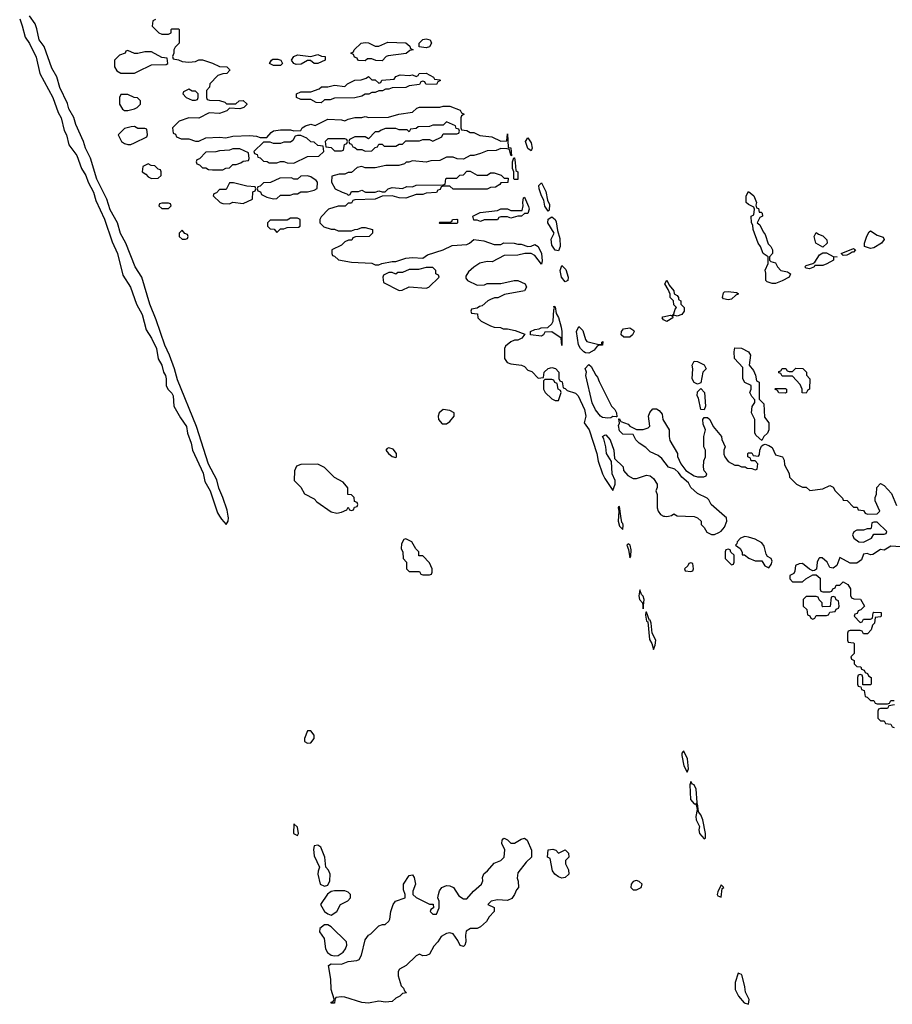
# Model space of a CAD drawing. Header units: inches. Extents: x 2769379 to 2883802, y 684208 to 828654.
# Tile 90 of 256: x 2833453 to 2838599, y 737122 to 742928. Entities that reach past the tile are written whole.
import ezdxf

# ---------------------------------------------------------------- set-up
doc = ezdxf.new("R2010")
doc.units = ezdxf.units.IN
doc.header["$MEASUREMENT"] = 0
doc.layers.add('C8733', color=7, linetype='Continuous')
doc.layers.add('C8734', color=7, linetype='Continuous')

msp = doc.modelspace()

# ---------------------------------------------------------------- linework, layer by layer
at = {"layer": 'C8733', "color": 2, "elevation": 2}
for points in [[(2834631.7, 740000), (2834642.4, 739982.4), (2834670, 739951), (2834682.7, 739970), (2834684.7, 739990), (2834682.6, 740000)], [(2836984.4, 740000), (2836982.8, 739970), (2836990, 739942), (2837010, 739922), (2837012.1, 739947.9), (2837010, 739958), (2837003.1, 739963.1), (2836998, 740000)], [(2837256.6, 740000), (2837270, 739998), (2837279.4, 740000)], [(2837380, 740000), (2837430, 739998), (2837450, 739991), (2837471.3, 739970), (2837472, 739952), (2837490, 739934), (2837505.4, 739905.4), (2837532.7, 739892.7), (2837550, 739892), (2837576.4, 739903.6), (2837590, 739911.3), (2837610, 739936), (2837622.9, 739970), (2837620.9, 739990), (2837609.7, 740000)], [(2838650, 739819.7), (2838590, 739823.6), (2838550, 739800.7), (2838530, 739803.6), (2838485.1, 739774.9), (2838470, 739773), (2838450, 739779.6), (2838430, 739776), (2838417.7, 739742.3), (2838390, 739722.7), (2838350, 739724), (2838290, 739757.2), (2838271, 739709), (2838250, 739694), (2838230, 739698), (2838214.5, 739730), (2838186.2, 739753.8), (2838170, 739754.5), (2838166, 739750), (2838154.9, 739730), (2838152, 739688), (2838139.6, 739680.4), (2838130, 739678), (2838110, 739688.7), (2838070, 739720.7), (2838050, 739719.6), (2838027.7, 739710), (2838024.7, 739675.3), (2838018, 739662), (2837994, 739650), (2837994, 739630), (2838010, 739614), (2838070, 739614), (2838088.4, 739631.6), (2838130, 739654), (2838150, 739654), (2838174, 739634), (2838174, 739570), (2838178, 739558), (2838190, 739554), (2838230, 739554), (2838242, 739558), (2838247.3, 739572.7), (2838262, 739578), (2838267.3, 739592.7), (2838290, 739594), (2838310, 739614), (2838336.9, 739596.9), (2838351.6, 739571.6), (2838352.7, 739532.7), (2838358, 739518), (2838372.7, 739512.7), (2838411.6, 739511.6), (2838434, 739470), (2838412.7, 739447.3), (2838398, 739442), (2838392.7, 739427.3), (2838378, 739422), (2838374, 739410), (2838410, 739374), (2838422, 739378), (2838430, 739394), (2838470, 739394), (2838482, 739398), (2838486, 739430), (2838490, 739434), (2838532.7, 739432.7), (2838534, 739410), (2838530, 739406), (2838498, 739402), (2838494, 739370), (2838482, 739358), (2838474, 739330), (2838452.7, 739307.3), (2838430, 739306), (2838422, 739322), (2838410, 739326), (2838350, 739326), (2838338, 739322), (2838334, 739310), (2838334, 739270), (2838338, 739258), (2838370, 739254), (2838374, 739250), (2838374, 739190), (2838354, 739170), (2838358, 739158), (2838374, 739150), (2838374, 739130), (2838390, 739114), (2838412.7, 739112.7), (2838418, 739098), (2838432.7, 739092.7), (2838438, 739078), (2838452.7, 739072.7), (2838458, 739058), (2838474, 739050), (2838474, 739010), (2838470, 739006), (2838426, 739006), (2838426, 739050), (2838422, 739062), (2838410, 739066), (2838398, 739062), (2838394, 739050), (2838394, 739010), (2838398, 738998), (2838414, 738994), (2838418, 738978), (2838432.7, 738972.7), (2838438, 738938), (2838450, 738934), (2838470, 738914), (2838490, 738914), (2838498, 738898), (2838510, 738894), (2838570, 738894), (2838582, 738898), (2838590, 738914), (2838610, 738914)], [(2838612.7, 738887.3), (2838578, 738882), (2838570, 738866), (2838530, 738866), (2838518, 738862), (2838514, 738850), (2838514, 738810), (2838530, 738794), (2838550, 738794), (2838558, 738778), (2838590, 738774), (2838598, 738758), (2838610, 738754)]]:
    msp.add_lwpolyline(points, dxfattribs=at)
at = {"layer": 'C8733', "color": 2}
for points, elevation in [([(2838510, 739966), (2838490, 739966), (2838478, 739962), (2838474, 739930), (2838470, 739926), (2838450, 739926), (2838430, 739918), (2838390, 739918), (2838371.6, 739908.4), (2838364.7, 739890), (2838371.3, 739870), (2838402, 739850), (2838430, 739847.7), (2838475.3, 739870), (2838490, 739894), (2838550, 739894), (2838562, 739898), (2838566, 739910)], 2), ([(2835730, 739866), (2835718, 739862), (2835703.6, 739836.4), (2835702, 739810), (2835712.7, 739787.3), (2835714, 739750), (2835734, 739730), (2835734, 739690), (2835750, 739674), (2835810, 739674), (2835818, 739658), (2835830, 739654), (2835870, 739654), (2835882, 739658), (2835886, 739670), (2835886, 739690), (2835870, 739726), (2835830, 739766), (2835806, 739766), (2835806, 739790), (2835788.4, 739808.4), (2835766, 739850)], 2), ([(2837730, 739880.9), (2837702.8, 739870), (2837684.7, 739850), (2837682, 739838), (2837674, 739830), (2837702, 739810), (2837712.7, 739787.3), (2837712.7, 739772.7), (2837727.3, 739772.7), (2837753.2, 739753.2), (2837790, 739737.3), (2837830, 739738), (2837847.3, 739707.3), (2837870, 739696), (2837885.1, 739714.9), (2837890, 739735.3), (2837883.7, 739750), (2837863.5, 739763.5), (2837855.6, 739775.6), (2837842.8, 739822.8), (2837830, 739843.7), (2837790, 739864.2), (2837750, 739877)], 2), ([(2837042, 739838), (2837034, 739830), (2837043.5, 739803.5), (2837050, 739754), (2837056.4, 739763.6), (2837058, 739802), (2837052.7, 739830)], 2), ([(2837630, 739806), (2837618, 739802), (2837614, 739790), (2837614, 739750), (2837650, 739714), (2837662, 739718), (2837666, 739730), (2837666, 739770), (2837647.3, 739787.3), (2837642, 739802)], 2), ([(2837410, 739726), (2837398, 739722), (2837392.7, 739707.3), (2837374, 739690), (2837378, 739678), (2837410, 739674), (2837422, 739678), (2837426, 739690), (2837422, 739722)], 2), ([(2837110, 739566), (2837104.9, 739530), (2837107.7, 739510), (2837124.7, 739490), (2837130, 739454), (2837136, 739510), (2837130, 739528), (2837119, 739539)], 2), ([(2838250, 739526), (2838238, 739522), (2838232.7, 739467.3), (2838190, 739466), (2838186, 739470), (2838186, 739490), (2838167.3, 739507.3), (2838162, 739522), (2838150, 739526), (2838090, 739526), (2838074, 739510), (2838074, 739470), (2838094, 739450), (2838098, 739418), (2838112.7, 739412.7), (2838118, 739398), (2838130, 739394), (2838142, 739398), (2838150, 739414), (2838210, 739414), (2838222, 739418), (2838230, 739434), (2838262, 739438), (2838267.3, 739452.7), (2838282, 739458), (2838286, 739470), (2838282, 739502), (2838267.3, 739507.3), (2838262, 739522)], 2), ([(2837150, 739435.3), (2837144.7, 739435.3), (2837142.8, 739417.2), (2837147.5, 739392.5), (2837150, 739382), (2837158, 739378), (2837167.1, 739272.9), (2837181, 739250), (2837190, 739214), (2837200.4, 739239.6), (2837204, 739270), (2837182, 739310), (2837176, 739370), (2837170, 739388), (2837166, 739386)], 2), ([(2835150, 738735.3), (2835131.3, 738690), (2835132, 738672), (2835150, 738662), (2835170, 738664.7), (2835188.7, 738690), (2835188.7, 738710), (2835170, 738734)], 2), ([(2837370, 738614), (2837366.4, 738613.6), (2837358, 738602), (2837357.3, 738590), (2837368.6, 738528.6), (2837390, 738491.3), (2837396.2, 738510), (2837391.8, 738570)], 2), ([(2837410, 738435.3), (2837404.4, 738415.6), (2837408.2, 738330), (2837430, 738304.7), (2837438, 738302), (2837448.4, 738311.6), (2837442.7, 738390), (2837430, 738416), (2837420.7, 738420.7)], 2), ([(2837450, 738306), (2837442, 738298), (2837447.3, 738270), (2837440.5, 738230), (2837443, 738210), (2837461, 738170), (2837458.8, 738150), (2837462.8, 738130), (2837490, 738098), (2837497.2, 738102.8), (2837498, 738130), (2837480.9, 738210), (2837470, 738239), (2837456, 738256)], 2), ([(2835070, 738186), (2835067.7, 738130), (2835090, 738118), (2835096, 738130), (2835090, 738166)], 2), ([(2835210, 738061.2), (2835190, 738057.2), (2835184.7, 738035.3), (2835190, 737998), (2835221, 737930), (2835212.2, 737907.8), (2835211.7, 737890), (2835224.2, 737830), (2835250, 737818.9), (2835270, 737825.5), (2835281.5, 737850), (2835283.1, 737890), (2835273.9, 737913.9), (2835257.2, 737930), (2835252.7, 737990), (2835229.4, 738049.4)], 2), ([(2836350, 738071.3), (2836370, 738071.3), (2836410, 738096), (2836430, 738101), (2836444.7, 738090), (2836471.3, 738030), (2836472, 737990), (2836439.8, 737960.2), (2836390, 737898), (2836386, 737866), (2836392.7, 737847.3), (2836394, 737810), (2836382, 737798), (2836370.9, 737769.1), (2836354.4, 737745.6), (2836330, 737734), (2836270, 737739), (2836234, 737730), (2836214, 737710), (2836250, 737692), (2836251.3, 737670), (2836222, 737638), (2836206, 737610), (2836170, 737579), (2836150, 737569.2), (2836111, 737569), (2836086, 737554), (2836081, 737530), (2836084.7, 737490), (2836078, 737470), (2836070, 737462), (2836050, 737468.7), (2836037.5, 737497.5), (2836010, 737538), (2835990, 737544), (2835970, 737539), (2835938.8, 737521.2), (2835918.8, 737490), (2835895.5, 737464.5), (2835870, 737418), (2835851.1, 737408.9), (2835830, 737408.7), (2835810, 737418), (2835790, 737408), (2835731.3, 737350), (2835692, 737330), (2835685.4, 737314.6), (2835684.7, 737290), (2835702, 737230), (2835716.9, 737216.9), (2835722, 737202), (2835734, 737190), (2835710, 737186), (2835694, 737170), (2835670, 737158), (2835650, 737138), (2835610, 737134), (2835570, 737141.2), (2835510, 737129.4), (2835470, 737132.7), (2835370, 737164.5), (2835350, 737167), (2835318, 737162), (2835310.7, 737149.3), (2835310, 737128.7), (2835290, 737128.7), (2835290, 737134), (2835302, 737138), (2835307.3, 737152.7), (2835289.7, 737210), (2835287, 737270), (2835273.2, 737350), (2835290, 737360.5), (2835350, 737359.1), (2835390, 737374), (2835440.4, 737379.6), (2835454.6, 737385.4), (2835469.1, 737410.9), (2835490, 737502), (2835509, 737530), (2835522.7, 737537.3), (2835570, 737584.7), (2835592, 737592), (2835608, 737592), (2835628.7, 737611.3), (2835636.4, 737623.6), (2835642, 737670), (2835655.3, 737710), (2835668.7, 737730), (2835726, 737750), (2835726, 737770), (2835716.4, 737796.4), (2835715.3, 737830), (2835750, 737882), (2835770, 737884.7), (2835778.8, 737870), (2835782.8, 737850), (2835786, 737830), (2835772, 737790), (2835772, 737770), (2835790, 737752), (2835870, 737712), (2835892, 737712), (2835894, 737690), (2835878, 737682), (2835874, 737670), (2835890, 737654), (2835910, 737654), (2835926, 737690), (2835926, 737730), (2835918, 737750), (2835922, 737770), (2835929, 737791), (2835942, 737810), (2835970, 737822.8), (2835990, 737820.7), (2836010.7, 737810), (2836042, 737762), (2836070, 737744.7), (2836090, 737744.7), (2836129, 737790), (2836175.3, 737830), (2836184, 737850), (2836181.2, 737870), (2836189.6, 737890.4), (2836211.7, 737908.3), (2836250, 737954.8), (2836289.4, 737970.6), (2836309, 737990), (2836312.9, 738032.9), (2836295.3, 738070), (2836298, 738090), (2836303.1, 738096.9), (2836310, 738102), (2836330, 738092)], -2), ([(2836630, 738014), (2836670, 738032), (2836690, 738014), (2836690.7, 737989.3), (2836672, 737970), (2836672, 737950), (2836690, 737914), (2836692, 737890), (2836670, 737869.3), (2836650, 737866.6), (2836630, 737874), (2836608.7, 737890), (2836595.3, 737910), (2836582, 737982), (2836566, 737990), (2836570, 738032), (2836596.9, 738036.9), (2836614, 738030)], -2), ([(2837090, 737852.7), (2837082, 737850), (2837070, 737845.2), (2837059.1, 737830), (2837057.3, 737810), (2837070, 737797.3), (2837090, 737796.3), (2837110, 737806), (2837118, 737810), (2837124, 737830), (2837106.3, 737846.3)], 2), ([(2837590, 737826), (2837570, 737786), (2837566.8, 737770), (2837570, 737762), (2837590, 737754), (2837595.3, 737804.7), (2837606, 737810)], 2), ([(2835370, 737791.3), (2835308.8, 737791.2), (2835290, 737786.6), (2835268.2, 737771.8), (2835226.8, 737710), (2835250.7, 737670), (2835270, 737655.5), (2835290, 737648), (2835322.7, 737670), (2835344, 737710), (2835387.7, 737732.3), (2835403.7, 737750), (2835403.7, 737770), (2835390, 737783.7)], 2), ([(2835270, 737591.6), (2835250, 737591.3), (2835223, 737570), (2835220.4, 737550), (2835248.5, 737510), (2835256.5, 737450), (2835268.1, 737428.1), (2835290, 737411.1), (2835310, 737407.6), (2835330, 737410.2), (2835359.7, 737430), (2835374.7, 737450), (2835382.4, 737470), (2835379.5, 737490), (2835290, 737579.5)], 2), ([(2837690, 737306), (2837671.3, 737250), (2837672, 737210), (2837692, 737170), (2837724.7, 737130), (2837750, 737122), (2837755.1, 737150), (2837733.8, 737193.8), (2837730, 737226), (2837712.7, 737290), (2837710, 737298)], 2)]:
    msp.add_lwpolyline(points, close=True, dxfattribs=dict(at, elevation=elevation))
at = {"layer": 'C8734', "color": 2, "elevation": 2}
for points in [[(2834682.6, 740000), (2834675.4, 740035.4), (2834651.1, 740110), (2834626.5, 740166.5), (2834614.5, 740214.5), (2834566.9, 740306.9), (2834494.7, 740530), (2834384.1, 740804.1), (2834366.4, 740870), (2834336, 740950), (2834308.3, 741008.3), (2834257.9, 741157.9), (2834219.8, 741250), (2834172.4, 741410), (2834133.6, 741470), (2834077.6, 741610), (2834047.8, 741667.8), (2834028.7, 741730), (2833986.4, 741806.4), (2833966.6, 741870), (2833907.4, 741987.4), (2833870.6, 742110.6), (2833840.8, 742170), (2833828, 742210), (2833783.7, 742310), (2833771.5, 742351.5), (2833743.3, 742403.3), (2833734.3, 742434.3), (2833688.3, 742528.3), (2833670.7, 742590.7), (2833641.9, 742641.9), (2833597.7, 742770), (2833568.3, 742808.3), (2833554.1, 742874.1), (2833543, 742903), (2833511.1, 742950)], [(2833452.5, 742932.5), (2833467.3, 742892.7), (2833485.3, 742825.3), (2833510, 742786.8), (2833550, 742706.8), (2833570.4, 742610), (2833648.7, 742470), (2833679.9, 742379.9), (2833697.6, 742350), (2833714.5, 742274.5), (2833728.4, 742250), (2833743.1, 742190), (2833790, 742127.7), (2833816.5, 742050), (2833842.6, 742010), (2833856.5, 741970), (2833888.7, 741910), (2833902, 741862), (2833952.3, 741752.3), (2833997.5, 741617.5), (2834030.2, 741550.2), (2834061.3, 741421.3), (2834106.4, 741350), (2834142.4, 741250), (2834174.9, 741190), (2834198.9, 741098.9), (2834230.2, 741050.2), (2834258.7, 740990), (2834269.1, 740929.1), (2834291.3, 740891.3), (2834300.3, 740850), (2834311.8, 740830), (2834316.5, 740810), (2834316.4, 740770), (2834325.5, 740750), (2834350, 740724.9), (2834358, 740710), (2834361.1, 740650), (2834400.2, 740580.2), (2834435.8, 740530), (2834441.7, 740490), (2834464.6, 740430), (2834471.7, 740390), (2834533.8, 740253.8), (2834544.9, 740204.9), (2834576, 740150), (2834619.7, 740019.7), (2834631.7, 740000)], [(2834254, 742930), (2834238, 742922), (2834234, 742890), (2834274, 742850), (2834290, 742842), (2834330, 742842), (2834346, 742850), (2834346, 742870), (2834350, 742874), (2834390, 742874), (2834394, 742870), (2834394, 742790), (2834370, 742766), (2834362, 742750), (2834362, 742730), (2834354, 742710), (2834358, 742698), (2834390, 742692), (2834410, 742682), (2834450, 742678), (2834490, 742682), (2834510, 742691.3), (2834531.1, 742691.1), (2834590, 742671.3), (2834630, 742651.3), (2834674, 742650), (2834690, 742634), (2834692, 742630), (2834674, 742610), (2834650, 742608.7), (2834622, 742598), (2834574, 742550), (2834572, 742530), (2834554, 742510), (2834554, 742470), (2834558, 742458), (2834572.7, 742452.7), (2834631.1, 742451.1), (2834662, 742442), (2834672.7, 742432.7), (2834690, 742432), (2834727.3, 742432.7), (2834746, 742450), (2834770, 742451.3), (2834791.6, 742431.6), (2834791.6, 742428.4), (2834774, 742410), (2834750, 742402), (2834690, 742406), (2834674, 742390), (2834630, 742374), (2834570, 742378), (2834510, 742348), (2834450, 742348.7), (2834394, 742330), (2834354, 742290), (2834358, 742258), (2834372, 742252), (2834378, 742238), (2834404.7, 742224.7), (2834450, 742224.7), (2834490, 742212), (2834510, 742212), (2834550, 742232), (2834630, 742236), (2834668.4, 742231.6), (2834710, 742242), (2834810, 742244.7), (2834850, 742242), (2834870, 742234), (2834910, 742234), (2834936.4, 742263.6), (2834950, 742272), (2834990, 742278), (2835050, 742278), (2835070, 742272), (2835110, 742274), (2835118, 742290), (2835138, 742302), (2835170, 742311.3), (2835195.3, 742304.7), (2835270, 742342), (2835350, 742338), (2835370, 742332), (2835390, 742342), (2835428.9, 742351.1), (2835470, 742352), (2835490, 742358), (2835511.6, 742351.6), (2835627.3, 742352.7), (2835688.9, 742371.1), (2835770, 742382), (2835794.6, 742405.4), (2835810, 742412), (2835930, 742412), (2835950, 742418), (2835990, 742418), (2836050, 742394), (2836058, 742378), (2836074, 742370), (2836058, 742362), (2836054, 742350), (2836054, 742290), (2836058, 742278), (2836090, 742274), (2836110, 742262), (2836130, 742262), (2836165.4, 742245.4), (2836236.9, 742236.9), (2836290, 742212), (2836326, 742214), (2836330, 742254), (2836334, 742174), (2836350, 742172), (2836354, 742126), (2836348.4, 742128.4), (2836342, 742162), (2836327.3, 742167.3), (2836290, 742168), (2836263.6, 742156.4), (2836210, 742154), (2836170, 742138), (2836130, 742128), (2836110, 742128), (2836070, 742106), (2836032.7, 742107.3), (2836010, 742118), (2835970, 742118), (2835930, 742098), (2835876.4, 742096.4), (2835850, 742088), (2835770, 742095.3), (2835747.3, 742087.3), (2835732.7, 742087.3), (2835722, 742078), (2835688.4, 742068.4), (2835611.6, 742068.4), (2835550, 742055.3), (2835490, 742055.3), (2835470, 742062), (2835443.6, 742056.4), (2835410, 742026), (2835390, 742026), (2835370, 742018), (2835336.4, 742016.4), (2835294, 742006), (2835292, 741970), (2835314, 741930), (2835354, 741910), (2835382, 741902), (2835390, 741894), (2835402, 741898), (2835410, 741914), (2835450, 741914), (2835470, 741922), (2835491.6, 741911.6), (2835550, 741911.3), (2835570, 741918), (2835590, 741912), (2835607.3, 741912.7), (2835626, 741930), (2835650, 741938), (2835710, 741932), (2835736.4, 741943.6), (2835770, 741942), (2835791.6, 741951.6), (2835950, 741954), (2835962, 741958), (2835966, 741990), (2835970, 741994), (2836030, 741994), (2836048.4, 742011.6), (2836070, 742014), (2836090, 742034), (2836110, 742034), (2836150, 742012), (2836210, 742012), (2836230, 742024.7), (2836250, 742024.7), (2836291.6, 742011.6), (2836310, 741994), (2836332.7, 741992.7), (2836331.6, 741968.4), (2836290, 741966), (2836283.6, 741956.4), (2836259.6, 741940.4), (2836230, 741938), (2836210, 741928), (2836010, 741928), (2835990, 741946), (2835950, 741946), (2835938, 741942), (2835932.7, 741927.3), (2835918, 741922), (2835911.6, 741908.4), (2835850, 741906), (2835830, 741898), (2835790, 741898), (2835730, 741875.3), (2835690, 741878), (2835650, 741888.7), (2835590, 741888), (2835550, 741869), (2835430, 741866), (2835418, 741862), (2835410, 741846), (2835390, 741846), (2835371.6, 741828.4), (2835330, 741828.7), (2835274, 741810), (2835230, 741766), (2835222, 741750), (2835222, 741730), (2835246, 741706), (2835290, 741692), (2835310, 741692), (2835330, 741682), (2835410, 741682), (2835428.4, 741691.6), (2835447.3, 741692.7), (2835470, 741702), (2835490, 741702), (2835534, 741690), (2835534, 741670), (2835514, 741650), (2835432.7, 741647.3), (2835418, 741642), (2835411.6, 741628.4), (2835392.7, 741627.3), (2835370, 741618), (2835350, 741598), (2835294, 741570), (2835294, 741550), (2835298, 741538), (2835310, 741534), (2835332.7, 741512.7), (2835410, 741498), (2835528.4, 741491.6), (2835550, 741482), (2835570, 741482), (2835588.9, 741491.1), (2835650, 741502), (2835670, 741502), (2835730, 741521), (2835770, 741526), (2835830, 741522), (2835858, 741542), (2835950, 741571.3), (2836003.1, 741596.9), (2836090, 741602), (2836106, 741610), (2836130, 741632), (2836190, 741624.7), (2836250, 741602), (2836290, 741602), (2836308.7, 741611.3), (2836368.9, 741611.1), (2836390, 741604.7), (2836410, 741604.7), (2836450, 741591.3), (2836470, 741592), (2836490, 741602), (2836510, 741591.3), (2836530.4, 741550), (2836534, 741506), (2836530, 741486), (2836490, 741538), (2836468.7, 741548.7), (2836431.1, 741548.9), (2836390, 741539), (2836310, 741538), (2836239.6, 741500.4), (2836210, 741502), (2836167.1, 741492.9), (2836130, 741468), (2836099.6, 741440.4), (2836083.6, 741416.4), (2836083.6, 741403.6), (2836094, 741390), (2836150, 741362), (2836194.6, 741365.4), (2836210, 741372), (2836290, 741372), (2836369, 741391), (2836390, 741391), (2836434, 741370), (2836442, 741350), (2836430, 741328.7), (2836312.7, 741307.3), (2836271.6, 741288.4), (2836252.7, 741287.3), (2836230, 741278), (2836214, 741270), (2836179.6, 741240.4), (2836163.6, 741236.4), (2836150, 741226), (2836118, 741222), (2836114, 741210), (2836118, 741198), (2836152.7, 741192.7), (2836154, 741170), (2836174, 741150), (2836230, 741122), (2836250, 741114), (2836287.3, 741112.7), (2836304.7, 741104.7), (2836330, 741104.7), (2836375.3, 741095.3), (2836432.7, 741072.7), (2836414, 741050), (2836390, 741038), (2836370, 741038), (2836350, 741028.7), (2836316.9, 741003.1), (2836311.1, 740988.9), (2836311.1, 740931.1), (2836326.8, 740906.8), (2836350, 740898.8), (2836411.1, 740891.1), (2836430, 740882), (2836450, 740862), (2836472.7, 740852.7), (2836510, 740814), (2836542, 740818), (2836546, 740850), (2836568.4, 740871.6), (2836590, 740878), (2836611.6, 740871.6), (2836632, 740850), (2836632.7, 740812.7), (2836638, 740798), (2836651.6, 740791.6), (2836658, 740758), (2836670, 740754), (2836681, 740741), (2836730, 740726), (2836746, 740710), (2836784, 740630), (2836790.6, 740590), (2836782, 740550), (2836810.6, 740510), (2836857.3, 740370), (2836865.2, 740325.2), (2836890.7, 740250), (2836902.8, 740222.8), (2836950, 740152), (2836964, 740190), (2836965.2, 740210), (2836946, 740250), (2836942, 740322), (2836914, 740370), (2836909.5, 740410), (2836897, 740457), (2836889.5, 740470), (2836901.5, 740478.5), (2836910, 740479.1), (2836934.4, 740450), (2836957.1, 740390), (2836961, 740341), (2837011.1, 740291.1), (2837014, 740270), (2837039.6, 740239.6), (2837070, 740222), (2837090, 740222), (2837150, 740242), (2837170, 740238), (2837190, 740222), (2837211.3, 740190), (2837211.3, 740170), (2837204.7, 740150), (2837211.6, 740128.4), (2837212, 740050), (2837218, 740030), (2837232, 740010), (2837250, 740001), (2837256.6, 740000)], [(2837609.7, 740000), (2837531.6, 740070), (2837517.5, 740097.5), (2837507.3, 740107.2), (2837450, 740134.7), (2837410, 740169.7), (2837396.6, 740196.6), (2837358, 740230), (2837337.7, 740257.7), (2837316.6, 740276.6), (2837279.5, 740290), (2837240.1, 740340.1), (2837218, 740358), (2837170, 740379.6), (2837146.2, 740406.2), (2837105.6, 740430), (2837086.6, 740450), (2837070, 740482), (2837010, 740483.5), (2836990, 740504.5), (2836985.1, 740534.9), (2836989.2, 740549.2), (2836986, 740574), (2836990, 740574), (2836998, 740558), (2837042, 740542), (2837050, 740532), (2837090, 740512), (2837130, 740511.3), (2837159, 740521), (2837168.4, 740531.6), (2837162, 740590), (2837168.4, 740611.6), (2837187.3, 740632.7), (2837207.3, 740632.7), (2837223.6, 740623.6), (2837242, 740602), (2837246, 740570), (2837282, 740510), (2837282, 740470), (2837287.1, 740447.1), (2837332, 740370), (2837332.7, 740352.7), (2837352, 740310), (2837382, 740270), (2837430, 740238), (2837450, 740232), (2837487.3, 740232.7), (2837502, 740238), (2837506, 740250), (2837488.4, 740268.4), (2837486, 740290), (2837487.3, 740327.3), (2837498, 740350), (2837498, 740390), (2837488, 740410), (2837488, 740470), (2837498, 740510), (2837483.1, 740543.1), (2837482, 740570), (2837490, 740582), (2837510, 740582), (2837522, 740570), (2837542, 740530), (2837592, 740470), (2837592.7, 740452.7), (2837614, 740410), (2837604.7, 740390), (2837605.4, 740365.4), (2837612, 740350), (2837630, 740322), (2837670, 740302), (2837690, 740302), (2837710, 740292), (2837732, 740292), (2837743.6, 740283.6), (2837770, 740282), (2837790, 740274), (2837802, 740278), (2837806, 740310), (2837790, 740326), (2837767.3, 740327.3), (2837762, 740342), (2837746, 740350), (2837746, 740370), (2837750, 740374), (2837770, 740374), (2837778, 740358), (2837810, 740354), (2837816.4, 740363.6), (2837818, 740390), (2837827.3, 740412.7), (2837838, 740422), (2837850, 740424.7), (2837870, 740418), (2837890, 740404.7), (2837910, 740362), (2837952, 740350), (2837962, 740330), (2837963.6, 740303.6), (2837991.6, 740251.6), (2837992, 740230), (2838034, 740190), (2838070, 740172), (2838090, 740172), (2838112.7, 740152.7), (2838190, 740162), (2838230, 740182), (2838251.1, 740171.1), (2838262, 740150), (2838306, 740106), (2838310, 740094), (2838332.7, 740092.7), (2838370, 740054), (2838392.7, 740052.7), (2838398, 740038), (2838430, 740034), (2838438, 740018), (2838452.7, 740012.7), (2838510, 740014), (2838526, 740030), (2838498, 740090), (2838498, 740110), (2838506, 740130), (2838508, 740170), (2838530, 740194), (2838550, 740182), (2838594.4, 740134.4), (2838623.6, 740063.6)], [(2836998, 740000), (2836990, 740058), (2836983.6, 740056.4), (2836982, 740050), (2836986, 740030), (2836984.4, 740000)], [(2837279.4, 740000), (2837296.4, 740003.6), (2837310, 740014), (2837330, 740002), (2837380, 740000)]]:
    msp.add_lwpolyline(points, dxfattribs=at)
for points in [[(2835590, 742686), (2835552.7, 742687.3), (2835530, 742698), (2835503.6, 742696.4), (2835490, 742686), (2835452.7, 742687.3), (2835446, 742690), (2835442, 742702), (2835427.3, 742707.3), (2835422, 742722), (2835406, 742730), (2835422, 742738), (2835426, 742750), (2835466, 742790), (2835490, 742794), (2835510, 742792), (2835550, 742772), (2835570, 742772), (2835624, 742796), (2835730, 742792), (2835752.7, 742772.7), (2835758, 742758), (2835774, 742750), (2835752.7, 742747.3), (2835731.3, 742728.7), (2835625.4, 742714.6), (2835614, 742710)], [(2835850, 742762), (2835808, 742768), (2835808, 742790), (2835830, 742811.3), (2835850, 742816), (2835874, 742810), (2835882, 742790), (2835870, 742768.7)], [(2834090, 742746), (2834078, 742742), (2834074, 742730), (2834042, 742718), (2834012, 742690), (2834012, 742650), (2834026, 742626), (2834050, 742612), (2834130, 742612), (2834150, 742622), (2834230, 742662), (2834316.4, 742663.6), (2834326, 742670), (2834322, 742702), (2834290, 742706), (2834230, 742738), (2834190, 742738), (2834150, 742728.7), (2834130, 742728.7)], [(2835190, 742668.7), (2835167.3, 742687.3), (2835150, 742688), (2835113.4, 742666.6), (2835083.2, 742663.2), (2835069, 742669), (2835055.3, 742690), (2835069.3, 742710.7), (2835090, 742720.7), (2835170, 742711.3), (2835210, 742722), (2835232.7, 742712.7), (2835254, 742710), (2835254, 742690), (2835210, 742668.7)], [(2834950, 742658), (2834926, 742670), (2834938, 742690), (2834945.6, 742694.4), (2834975.3, 742695.3), (2834992, 742690), (2835002, 742670), (2834990, 742658)], [(2835910, 742546), (2835848.4, 742548.4), (2835842, 742562), (2835830, 742566), (2835818, 742562), (2835810, 742546), (2835750, 742538), (2835730, 742528), (2835650, 742526), (2835630, 742518), (2835610, 742518), (2835591.6, 742508.4), (2835570, 742508), (2835550, 742498), (2835530, 742498), (2835511.1, 742488.9), (2835490, 742488), (2835470, 742478), (2835430, 742468), (2835310, 742466), (2835283.6, 742456.4), (2835250, 742455.3), (2835230, 742438), (2835200.4, 742440.4), (2835170, 742458), (2835110, 742458), (2835086, 742470), (2835086, 742490), (2835110, 742502), (2835170, 742502), (2835219, 742521), (2835231.6, 742531.6), (2835270, 742532), (2835310, 742542), (2835370, 742534), (2835386, 742550), (2835430, 742572), (2835467.3, 742572.7), (2835496.4, 742583.6), (2835510, 742594), (2835530, 742574), (2835550, 742574), (2835570, 742554), (2835582, 742558), (2835588.4, 742571.6), (2835662, 742578), (2835670, 742594), (2835696.4, 742603.6), (2835750, 742598), (2835770, 742602), (2835790, 742594), (2835802, 742598), (2835808.4, 742611.6), (2835850, 742612), (2835894, 742590), (2835898, 742578), (2835930, 742574), (2835934, 742570), (2835918, 742562)], [(2834090, 742486), (2834050, 742486), (2834042, 742470), (2834042, 742430), (2834059.6, 742399.6), (2834070, 742392), (2834090, 742392), (2834130, 742402), (2834146, 742410), (2834166, 742430), (2834166, 742450), (2834147.3, 742467.3), (2834128.4, 742468.4)], [(2834450, 742518), (2834418, 742502), (2834414, 742490), (2834434, 742470), (2834470, 742454), (2834490, 742454), (2834502, 742458), (2834506, 742470), (2834506, 742490), (2834490, 742506), (2834470, 742506)], [(2834130, 742298), (2834110, 742295.3), (2834070, 742286), (2834034, 742250), (2834052, 742210), (2834070, 742198), (2834090, 742191.3), (2834108.4, 742191.6), (2834130, 742202), (2834202, 742238), (2834206, 742250), (2834202, 742282), (2834190, 742286), (2834150, 742286)], [(2835970, 742326), (2835950, 742306), (2835890, 742306), (2835870, 742298), (2835803.6, 742296.4), (2835790, 742286), (2835758, 742282), (2835750, 742266), (2835738, 742278), (2835690, 742278), (2835670, 742286), (2835610, 742286), (2835583.6, 742276.4), (2835570, 742266), (2835550, 742266), (2835510, 742226), (2835490, 742238), (2835430, 742238), (2835398, 742222), (2835394, 742210), (2835398, 742198), (2835410, 742194), (2835418, 742178), (2835430, 742174), (2835442, 742162), (2835470, 742162), (2835490, 742152), (2835530, 742154), (2835550, 742174), (2835562, 742178), (2835570, 742194), (2835590, 742194), (2835602, 742182), (2835670, 742182), (2835690, 742194), (2835710, 742194), (2835730, 742214), (2835810, 742214), (2835830, 742222), (2835870, 742222), (2835890, 742212), (2835942, 742238), (2835950, 742254), (2836030, 742254), (2836042, 742258), (2836046, 742270), (2836042, 742282), (2836027.3, 742287.3), (2836022, 742302)], [(2835110, 742246), (2835090, 742246), (2835078, 742242), (2835063.6, 742216.4), (2835050, 742206), (2835010, 742206), (2834990, 742198), (2834950, 742198), (2834930, 742206), (2834890, 742206), (2834834, 742150), (2834838, 742138), (2834852.7, 742132.7), (2834858, 742118), (2834870, 742114), (2834890, 742094), (2834911.6, 742091.6), (2834923.6, 742083.6), (2834970, 742084.7), (2834990, 742092), (2835010, 742092), (2835030, 742084.7), (2835070, 742082), (2835150, 742122), (2835216.4, 742123.6), (2835246, 742150), (2835242, 742182), (2835210, 742186), (2835190, 742206), (2835170, 742208), (2835146, 742230)], [(2835370, 742226), (2835270, 742226), (2835254, 742210), (2835258, 742178), (2835290, 742174), (2835310, 742154), (2835350, 742154), (2835362, 742158), (2835367.3, 742192.7), (2835382, 742198), (2835386, 742210), (2835382, 742222)], [(2836470, 742155.3), (2836450, 742169.3), (2836436, 742210), (2836450, 742230.8), (2836470, 742202), (2836475.5, 742170)], [(2834750, 742166), (2834710, 742166), (2834690, 742158), (2834630, 742154), (2834610, 742148), (2834550, 742146), (2834512.7, 742107.3), (2834498, 742102), (2834494, 742090), (2834498, 742078), (2834512.7, 742072.7), (2834530, 742054), (2834550, 742054), (2834565.4, 742045.4), (2834590, 742042), (2834650, 742042), (2834668.4, 742051.6), (2834690, 742054), (2834710, 742074), (2834730, 742074), (2834756.4, 742083.6), (2834770, 742094), (2834802, 742098), (2834806, 742110), (2834802, 742142)], [(2834210, 742078), (2834178, 742062), (2834174, 742030), (2834196.9, 742016.9), (2834210, 742002), (2834230, 741992), (2834270, 741994), (2834286, 742010), (2834286, 742030), (2834282, 742042), (2834270, 742046), (2834250, 742066), (2834228.4, 742068.4)], [(2836370, 741986), (2836366, 741990), (2836366, 742030), (2836358, 742050), (2836358, 742090), (2836366, 742114), (2836370, 742114), (2836374.8, 742085.2), (2836378, 742038), (2836390.4, 742030), (2836390, 741986)], [(2835150, 742008), (2835110, 742006), (2835090, 741988), (2835070, 741988), (2835055.3, 741995.3), (2834986.4, 741993.6), (2834931.6, 741968.4), (2834890, 741966), (2834870, 741946), (2834858, 741942), (2834854, 741930), (2834858, 741918), (2834872, 741912), (2834878, 741898), (2834910, 741882), (2834950, 741872), (2834970, 741874), (2834990, 741894), (2835047.3, 741892.7), (2835070, 741902), (2835090, 741902), (2835110, 741912), (2835150, 741912), (2835190, 741922), (2835207.3, 741932.7), (2835208, 741970), (2835200.4, 741980.4), (2835170, 742002)], [(2834714, 741966), (2834690, 741966), (2834670, 741926), (2834630, 741926), (2834612.7, 741907.3), (2834598, 741902), (2834594, 741890), (2834634, 741850), (2834650, 741844.7), (2834690, 741842), (2834710, 741852), (2834770, 741844.7), (2834826, 741870), (2834828, 741912), (2834842, 741918), (2834846, 741930), (2834842, 741942), (2834792.7, 741947.3)], [(2836570, 741798), (2836550, 741828.7), (2836544.1, 741864.1), (2836530, 741888.7), (2836517.2, 741930), (2836514, 741950), (2836530, 741966), (2836555.5, 741915.5), (2836564.7, 741864.7), (2836577.3, 741837.3), (2836575.3, 741804.7)], [(2837814, 741794), (2837826, 741794), (2837832, 741788), (2837834, 741770), (2837818, 741762), (2837802, 741730), (2837818, 741718), (2837836.9, 741676.9), (2837850, 741662), (2837866, 741606), (2837882, 741590), (2837892, 741570), (2837891.6, 741548.4), (2837874, 741530), (2837874, 741510), (2837882, 741502), (2837910, 741494), (2837922, 741470), (2837942, 741450), (2837981.1, 741441.1), (2837998.8, 741430), (2837990.3, 741409.7), (2837950, 741387.6), (2837910, 741373.3), (2837890, 741371.8), (2837861.6, 741381.6), (2837853.2, 741390), (2837854, 741434), (2837848.7, 741451.3), (2837866, 741490), (2837866, 741530), (2837838, 741550), (2837822, 741590), (2837808, 741610), (2837778, 741690), (2837776.4, 741716.4), (2837768, 741730), (2837766, 741770), (2837782, 741778), (2837786, 741810), (2837782, 741822), (2837750, 741838), (2837738, 741850), (2837738, 741890), (2837750, 741914), (2837782, 741890), (2837798, 741850), (2837794, 741834), (2837798, 741818), (2837810, 741814)], [(2834330, 741846), (2834290, 741846), (2834278, 741842), (2834274, 741830), (2834290, 741814), (2834330, 741814), (2834346, 741830), (2834342, 741842)], [(2836350, 741758), (2836330, 741766), (2836290, 741766), (2836278, 741762), (2836270, 741748.7), (2836192.7, 741747.3), (2836170, 741738), (2836150, 741746), (2836130, 741746), (2836126, 741770), (2836168.9, 741791.1), (2836270, 741802), (2836290, 741812), (2836330, 741812), (2836350, 741802), (2836416.4, 741803.6), (2836422, 741830), (2836419, 741850), (2836423.1, 741876.9), (2836430, 741882), (2836453.4, 741826.6), (2836456.3, 741810), (2836450, 741786), (2836430, 741786), (2836411.1, 741768.9), (2836390, 741768.7)], [(2835090, 741758), (2835050, 741758), (2835030, 741746), (2834930, 741746), (2834914, 741730), (2834914, 741710), (2834930, 741694), (2834952.7, 741692.7), (2834970, 741674), (2834990, 741694), (2835010, 741694), (2835030, 741702), (2835096.4, 741703.6), (2835106, 741710), (2835106, 741750)], [(2835930, 741726), (2835926, 741730), (2835930, 741734), (2835990, 741734), (2836002, 741738), (2836006, 741750), (2836030, 741752), (2836034, 741750), (2836034, 741730), (2836030, 741726)], [(2836630, 741565.2), (2836610, 741569.5), (2836590, 741598), (2836587.1, 741632.9), (2836604, 741670), (2836568, 741730), (2836570, 741752), (2836590, 741766), (2836610.7, 741750.7), (2836616.8, 741736.8), (2836624.7, 741684.7), (2836638.5, 741638.5), (2836639.3, 741590)], [(2834410, 741686), (2834394, 741670), (2834394, 741650), (2834410, 741634), (2834430, 741634), (2834442, 741638), (2834446, 741650), (2834442, 741662), (2834427.3, 741667.3)], [(2838190, 741586), (2838148.7, 741610), (2838138, 741650), (2838150, 741674), (2838163.6, 741663.6), (2838190, 741654), (2838212, 741630), (2838214, 741610)], [(2838470, 741578), (2838435.3, 741590), (2838434, 741610), (2838448.7, 741651.3), (2838462, 741678), (2838470, 741682), (2838510, 741658), (2838544.7, 741644.7), (2838551.1, 741631.1), (2838534.8, 741610), (2838490, 741582.9)], [(2838110, 741459.3), (2838090, 741462), (2838084, 741470), (2838090, 741478), (2838130, 741491), (2838141.2, 741498.8), (2838170, 741542), (2838190, 741554), (2838210, 741554), (2838250, 741531.3), (2838274, 741530), (2838252.7, 741527.3), (2838251.3, 741510), (2838212.5, 741487.5), (2838190, 741479.5), (2838142, 741478), (2838138, 741470), (2838130, 741466.6)], [(2838310, 741538), (2838298, 741550), (2838370, 741578), (2838382, 741570), (2838370, 741558), (2838362, 741558), (2838350, 741549.2), (2838330, 741539)], [(2835890, 741466), (2835850, 741466), (2835805.4, 741454.6), (2835750, 741455.3), (2835710, 741438), (2835683.6, 741436.4), (2835670, 741428), (2835650, 741438), (2835630, 741438), (2835598, 741422), (2835594, 741410), (2835598, 741378), (2835690, 741332), (2835707.3, 741332.7), (2835750, 741352), (2835850, 741344.7), (2835866, 741350), (2835926, 741410), (2835922, 741422), (2835906, 741430), (2835906, 741450)], [(2836670, 741382.7), (2836647.8, 741410), (2836640.9, 741450), (2836650, 741478), (2836674, 741454), (2836687.3, 741410), (2836684.7, 741390)], [(2837330, 741179.3), (2837310, 741186), (2837302, 741178), (2837304.7, 741170), (2837270, 741149.3), (2837250, 741158), (2837242, 741170), (2837244.7, 741175.3), (2837290, 741184.7), (2837298, 741182), (2837310, 741194), (2837318, 741222), (2837326, 741230), (2837310, 741246), (2837308, 741270), (2837288.7, 741290), (2837288.7, 741310), (2837278, 741338), (2837258, 741370), (2837270, 741392), (2837282, 741362), (2837311.3, 741330), (2837312, 741312), (2837330, 741302), (2837338, 741290), (2837338, 741278), (2837351.3, 741270), (2837352, 741250), (2837372, 741230), (2837371.3, 741210), (2837358, 741190)], [(2837630, 741276.2), (2837602.7, 741282.7), (2837598, 741290), (2837603.3, 741316.7), (2837610, 741322.8), (2837630, 741324.9), (2837679.8, 741319.8), (2837690, 741314), (2837690.3, 741309.6), (2837676.3, 741303.7), (2837650, 741280.7)], [(2836650, 741006), (2836646, 741050), (2836590, 741088), (2836550, 741086), (2836542, 741070), (2836530, 741062), (2836466, 741070), (2836466, 741090), (2836490, 741102), (2836515.3, 741104.7), (2836528.9, 741111.1), (2836567.3, 741112.7), (2836590, 741134), (2836598, 741150), (2836602, 741218), (2836606, 741226), (2836602, 741238), (2836610, 741234), (2836616, 741196), (2836630, 741172), (2836646, 741114), (2836650.5, 741089.5)], [(2836868, 741012), (2836886, 741014), (2836886, 741026), (2836892, 741030), (2836890, 741009), (2836870, 741008.7), (2836858, 741002), (2836839.9, 740980.1), (2836810, 740962), (2836790, 740962.9), (2836779.3, 740970), (2836759.5, 740990), (2836747.6, 741010), (2836737.2, 741090), (2836750, 741118), (2836774.4, 741094.4), (2836790, 741042), (2836798, 741030)], [(2837050, 741055.1), (2837016.5, 741056.5), (2836999, 741070), (2837002, 741090), (2837014, 741106), (2837050, 741111.3), (2837075.5, 741095.5), (2837077.3, 741090), (2837067.3, 741070)], [(2837830, 740446), (2837796.4, 740476.4), (2837788, 740490), (2837788, 740570), (2837768.7, 740610), (2837773.2, 740646.8), (2837788, 740670), (2837787.3, 740687.3), (2837770, 740706), (2837758, 740730), (2837766, 740750), (2837766, 740770), (2837728.9, 740788.9), (2837718, 740810), (2837718, 740878), (2837668, 740930), (2837666, 740970), (2837670, 740994), (2837710, 740992), (2837751.3, 740970), (2837762, 740950), (2837754, 740890), (2837779.6, 740859.6), (2837791.6, 740831.6), (2837798, 740798), (2837814, 740790), (2837814, 740690), (2837842, 740662), (2837844.7, 740584.7), (2837871.3, 740550), (2837871.1, 740508.9), (2837862, 740490), (2837842, 740470)], [(2837450, 740778), (2837430, 740788), (2837419, 740810), (2837422, 740870), (2837418, 740890), (2837430, 740914), (2837450, 740912), (2837490, 740892), (2837502, 740870), (2837482, 740850), (2837470, 740786)], [(2836970, 740586), (2836950, 740588.7), (2836938.8, 740581.2), (2836921.1, 740578.9), (2836890, 740582.4), (2836878, 740590), (2836848.2, 740628.2), (2836829.7, 740669.7), (2836792.3, 740830), (2836796, 740850), (2836788, 740872), (2836806.6, 740893.4), (2836810, 740894.8), (2836822.5, 740882.5), (2836850, 740832), (2836861, 740821), (2836870, 740794), (2836942, 740650), (2836962, 740630), (2836972, 740610), (2836974, 740586)], [(2838090, 740726), (2838067.3, 740727.3), (2838068, 740750), (2838056.4, 740776.4), (2838010, 740826), (2837950, 740826), (2837942, 740842), (2837930, 740846), (2837930, 740854), (2837942, 740858), (2837950, 740872), (2837971.6, 740871.6), (2837978, 740858), (2837990, 740854), (2838010, 740854), (2838030, 740874), (2838071.1, 740871.1), (2838092, 740850), (2838092.7, 740832.7), (2838112, 740810), (2838111.1, 740748.9), (2838098, 740742)], [(2836590, 740806), (2836550, 740806), (2836542, 740798), (2836542, 740750), (2836552, 740730), (2836590, 740692), (2836610, 740682), (2836630, 740682), (2836646, 740730), (2836642, 740742), (2836628.4, 740748.4), (2836622, 740782), (2836608, 740788), (2836602, 740802)], [(2837490, 740628), (2837469.1, 740629.1), (2837456.4, 740696.4), (2837448.7, 740710), (2837450, 740734), (2837470, 740754), (2837492, 740730), (2837498, 740650)], [(2837970, 740726), (2837930, 740728), (2837922, 740742), (2837906, 740750), (2837910, 740754), (2837970, 740754), (2837974, 740750), (2837974, 740730)], [(2835950, 740628.7), (2835926.8, 740610), (2835921, 740590), (2835922.8, 740570), (2835944.9, 740544.9), (2835970, 740544.9), (2835990, 740558.8), (2836014, 740590), (2836015.3, 740610), (2835990, 740624)], [(2835630, 740404), (2835619.6, 740400.4), (2835611.3, 740390), (2835626.8, 740370), (2835650, 740351.3), (2835670, 740346.8), (2835675.3, 740350), (2835674, 740370), (2835654.8, 740394.8)], [(2835210, 740308), (2835110, 740306), (2835085.4, 740294.6), (2835072.7, 740267.3), (2835072, 740210), (2835110.9, 740170.9), (2835131.3, 740131.3), (2835190, 740102), (2835205.4, 740085.4), (2835290, 740026.8), (2835322, 740018), (2835350, 740024.7), (2835382, 740038), (2835390, 740054), (2835398, 740038), (2835410, 740034), (2835422, 740038), (2835427.3, 740052.7), (2835442, 740058), (2835446, 740070), (2835442, 740082), (2835427.3, 740087.3), (2835426, 740110), (2835410, 740126), (2835388.4, 740128.4), (2835387.3, 740167.3), (2835360.4, 740200.4), (2835308.9, 740228.9), (2835250, 740288)]]:
    msp.add_lwpolyline(points, close=True, dxfattribs=at)

doc.saveas('drawing.dxf')
